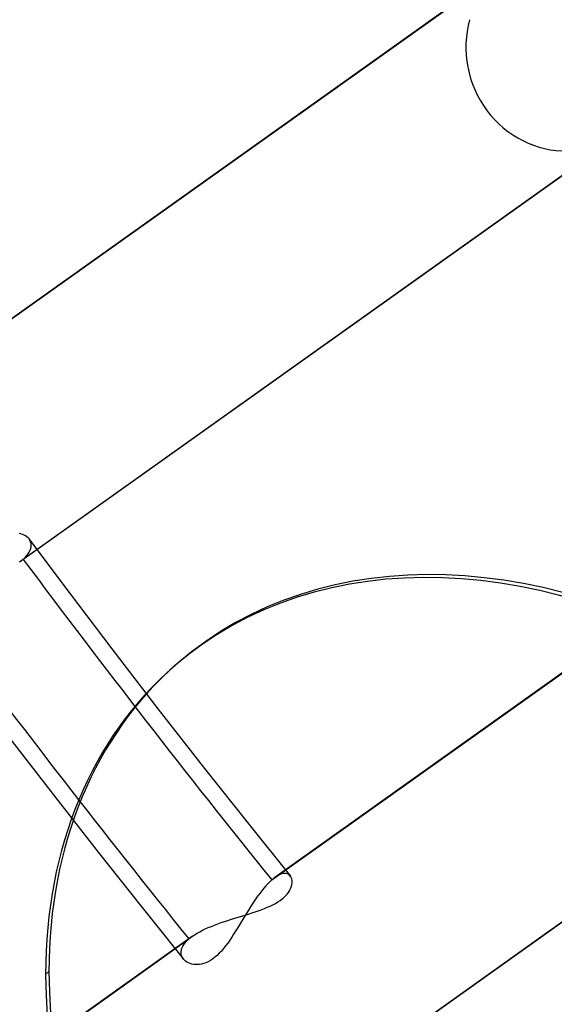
# Model space of a CAD drawing. Header units: millimetres. Extents: x -240 to 234, y -303 to 298.
# Tile 39 of 77: x -52 to -44, y -36 to -22. Entities that reach past the tile are written whole.
import ezdxf

# ---------------------------------------------------------------- set-up
doc = ezdxf.new("R2010")
doc.units = ezdxf.units.MM
doc.layers.add('MAIN-1', color=7, linetype='Continuous')
doc.layers.add('MAIN-2', color=7, linetype='Continuous')

msp = doc.modelspace()

# ---------------------------------------------------------------- linework, layer by layer
at = {"layer": 'MAIN-1'}
msp.add_line((-49.986, -31.294), (-49.936, -31.251), dxfattribs=at)
for centre, major_axis, start_param, end_param in [((-0.5, -0.433), (139.441, -161.013), 0.713724, 3.45689), ((-50, -43.301), (-132.567, 153.076), -3.141592, -0.857072), ((-50, -43.301), (131.913, -152.32), 0, 2.284521), ((-50, -43.301), (-132.567, 153.076), 0, 2.284521), ((-50, -43.301), (131.913, -152.32), -3.141592, -0.857072), ((-35.2, -30.484), (29.68, -34.272), 0.713724, 3.141578), ((-44, -38.105), (-29.026, 33.516), -0.857072, 2.284521), ((-44.05, -38.148), (-5.936, 6.854), -2.427868, -0.000041), ((-44, -38.105), (-5.936, 6.854), -2.427868, -0.000041), ((-44.05, -38.148), (-5.936, 6.854), -0.000041, 0.713724), ((-44.05, -38.148), (-5.936, 6.854), 0.713724, 3.141552)]:
    msp.add_ellipse(centre, major_axis=major_axis, ratio=0.75, start_param=start_param, end_param=end_param, dxfattribs=at)
at = {"layer": 'MAIN-2'}
for p, q in [((-54.018, -27.27), (-45.616, -21.294)), ((-45.564, -21.253), (-53.972, -27.234)), ((-43.889, -23.771), (-52.289, -29.745)), ((-43.843, -23.734), (-52.236, -29.705)), ((-48.535, -34.475), (-40.141, -28.504)), ((-40.089, -28.464), (-48.488, -34.438)), ((-52.27, -29.325), (-52.296, -29.32)), ((-52.245, -29.333), (-52.27, -29.325)), ((-52.222, -29.343), (-52.245, -29.333)), ((-52.201, -29.356), (-52.222, -29.343)), ((-52.181, -29.369), (-52.201, -29.356)), ((-52.164, -29.385), (-52.181, -29.369)), ((-52.149, -29.402), (-52.164, -29.385)), ((-52.151, -29.4), (-51.537, -30.219)), ((-52.136, -29.423), (-52.149, -29.402)), ((-52.127, -29.445), (-52.136, -29.423)), ((-52.12, -29.468), (-52.127, -29.445)), ((-52.145, -29.596), (-52.132, -29.569)), ((-52.132, -29.569), (-52.123, -29.543)), ((-52.123, -29.543), (-52.118, -29.517)), ((-52.117, -29.492), (-52.12, -29.468)), ((-52.118, -29.517), (-52.117, -29.492)), ((-52.28, -29.739), (-52.271, -29.732)), ((-52.271, -29.732), (-52.262, -29.725)), ((-52.262, -29.725), (-52.253, -29.718)), ((-52.253, -29.718), (-52.245, -29.712)), ((-52.245, -29.712), (-52.236, -29.705)), ((-52.236, -29.705), (-52.207, -29.678)), ((-52.207, -29.678), (-52.182, -29.65)), ((-52.182, -29.65), (-52.161, -29.623)), ((-52.161, -29.623), (-52.145, -29.596)), ((-52.289, -29.746), (-52.28, -29.739)), ((-51.537, -30.219), (-50.918, -31.034)), ((-38.259, -30.871), (-46.667, -36.852)), ((-38.212, -30.834), (-46.615, -36.811)), ((-50.918, -31.034), (-50.229, -31.927)), ((-50.229, -31.927), (-49.535, -32.816)), ((-52.518, -32.259), (-51.821, -33.162)), ((-49.535, -32.816), (-48.898, -33.619)), ((-51.821, -33.162), (-51.118, -34.062)), ((-48.898, -33.619), (-48.257, -34.419)), ((-51.118, -34.062), (-50.486, -34.861)), ((-48.46, -34.42), (-48.487, -34.438)), ((-48.433, -34.405), (-48.46, -34.42)), ((-48.408, -34.393), (-48.433, -34.405)), ((-48.383, -34.385), (-48.408, -34.393)), ((-48.36, -34.381), (-48.383, -34.385)), ((-48.339, -34.379), (-48.36, -34.381)), ((-48.319, -34.381), (-48.339, -34.379)), ((-48.301, -34.386), (-48.319, -34.381)), ((-48.285, -34.394), (-48.301, -34.386)), ((-48.271, -34.404), (-48.285, -34.394)), ((-48.259, -34.417), (-48.271, -34.404)), ((-48.249, -34.43), (-48.259, -34.417)), ((-48.623, -34.563), (-48.653, -34.598)), ((-48.593, -34.531), (-48.623, -34.563)), ((-48.564, -34.502), (-48.593, -34.531)), ((-48.535, -34.475), (-48.564, -34.502)), ((-48.527, -34.468), (-48.535, -34.475)), ((-48.519, -34.462), (-48.527, -34.468)), ((-48.511, -34.455), (-48.519, -34.462)), ((-48.503, -34.449), (-48.511, -34.455)), ((-48.495, -34.443), (-48.503, -34.449)), ((-48.487, -34.438), (-48.495, -34.443)), ((-48.241, -34.446), (-48.249, -34.43)), ((-48.248, -34.59), (-48.24, -34.567)), ((-48.236, -34.463), (-48.241, -34.446)), ((-48.24, -34.567), (-48.235, -34.544)), ((-48.232, -34.482), (-48.236, -34.463)), ((-48.235, -34.544), (-48.232, -34.522)), ((-48.231, -34.502), (-48.232, -34.482)), ((-48.232, -34.522), (-48.231, -34.502)), ((-48.745, -34.717), (-48.775, -34.76)), ((-48.714, -34.675), (-48.745, -34.717)), ((-48.684, -34.635), (-48.714, -34.675)), ((-48.653, -34.598), (-48.684, -34.635)), ((-48.353, -34.735), (-48.328, -34.711)), ((-48.328, -34.711), (-48.306, -34.686)), ((-48.306, -34.686), (-48.287, -34.662)), ((-48.287, -34.662), (-48.271, -34.638)), ((-48.271, -34.638), (-48.258, -34.614)), ((-48.258, -34.614), (-48.248, -34.59)), ((-50.486, -34.861), (-49.848, -35.655)), ((-48.836, -34.852), (-48.866, -34.899)), ((-48.806, -34.805), (-48.836, -34.852)), ((-48.775, -34.76), (-48.806, -34.805)), ((-48.601, -34.882), (-48.559, -34.863)), ((-48.559, -34.863), (-48.518, -34.844)), ((-48.518, -34.844), (-48.48, -34.823)), ((-48.48, -34.823), (-48.444, -34.802)), ((-48.444, -34.802), (-48.411, -34.78)), ((-48.411, -34.78), (-48.38, -34.758)), ((-48.38, -34.758), (-48.353, -34.735)), ((-48.982, -35.012), (-48.932, -34.997)), ((-48.926, -34.996), (-48.956, -35.045)), ((-48.932, -34.997), (-48.882, -34.982)), ((-48.896, -34.947), (-48.926, -34.996)), ((-48.866, -34.899), (-48.896, -34.947)), ((-48.882, -34.982), (-48.833, -34.966)), ((-48.833, -34.966), (-48.784, -34.95)), ((-48.784, -34.95), (-48.737, -34.934)), ((-48.737, -34.934), (-48.69, -34.917)), ((-48.69, -34.917), (-48.645, -34.9)), ((-48.645, -34.9), (-48.601, -34.882)), ((-49.434, -35.165), (-49.387, -35.146)), ((-49.387, -35.146), (-49.338, -35.128)), ((-49.338, -35.128), (-49.288, -35.11)), ((-49.288, -35.11), (-49.238, -35.093)), ((-49.238, -35.093), (-49.187, -35.076)), ((-49.187, -35.076), (-49.136, -35.06)), ((-49.136, -35.06), (-49.084, -35.044)), ((-49.084, -35.044), (-49.033, -35.028)), ((-49.015, -35.142), (-49.044, -35.19)), ((-49.033, -35.028), (-48.982, -35.012)), ((-48.985, -35.094), (-49.015, -35.142)), ((-48.956, -35.045), (-48.985, -35.094)), ((-49.716, -35.312), (-49.683, -35.289)), ((-49.683, -35.289), (-49.647, -35.267)), ((-49.647, -35.267), (-49.608, -35.246)), ((-49.608, -35.246), (-49.568, -35.224)), ((-49.568, -35.224), (-49.525, -35.204)), ((-49.525, -35.204), (-49.48, -35.184)), ((-49.48, -35.184), (-49.434, -35.165)), ((-49.102, -35.283), (-49.131, -35.328)), ((-49.073, -35.237), (-49.102, -35.283)), ((-49.044, -35.19), (-49.073, -35.237)), ((-58.162, -41.323), (-49.769, -35.353)), ((-49.717, -35.312), (-58.115, -41.286)), ((-49.861, -35.462), (-49.844, -35.435)), ((-49.844, -35.435), (-49.823, -35.408)), ((-49.823, -35.408), (-49.798, -35.38)), ((-49.798, -35.38), (-49.769, -35.353)), ((-49.769, -35.353), (-49.761, -35.346)), ((-49.761, -35.346), (-49.752, -35.339)), ((-49.752, -35.339), (-49.744, -35.332)), ((-49.744, -35.332), (-49.735, -35.325)), ((-49.735, -35.325), (-49.726, -35.319)), ((-49.726, -35.319), (-49.716, -35.312)), ((-49.191, -35.415), (-49.222, -35.456)), ((-49.161, -35.372), (-49.191, -35.415)), ((-49.131, -35.328), (-49.161, -35.372)), ((-49.885, -35.541), (-49.881, -35.515)), ((-49.885, -35.565), (-49.885, -35.541)), ((-49.882, -35.589), (-49.885, -35.565)), ((-49.875, -35.611), (-49.882, -35.589)), ((-49.881, -35.515), (-49.873, -35.489)), ((-49.873, -35.489), (-49.861, -35.462)), ((-49.317, -35.566), (-49.35, -35.598)), ((-49.285, -35.532), (-49.317, -35.566)), ((-49.253, -35.495), (-49.285, -35.532)), ((-49.222, -35.456), (-49.253, -35.495)), ((-49.864, -35.633), (-49.875, -35.611)), ((-49.851, -35.652), (-49.864, -35.633)), ((-49.835, -35.669), (-49.851, -35.652)), ((-49.818, -35.684), (-49.835, -35.669)), ((-49.798, -35.697), (-49.818, -35.684)), ((-49.776, -35.709), (-49.798, -35.697)), ((-49.752, -35.719), (-49.776, -35.709)), ((-49.727, -35.726), (-49.752, -35.719)), ((-49.7, -35.731), (-49.727, -35.726)), ((-49.672, -35.734), (-49.7, -35.731)), ((-49.643, -35.734), (-49.672, -35.734)), ((-49.613, -35.732), (-49.643, -35.734)), ((-49.581, -35.727), (-49.613, -35.732)), ((-49.549, -35.718), (-49.581, -35.727)), ((-49.516, -35.707), (-49.549, -35.718)), ((-49.483, -35.691), (-49.516, -35.707)), ((-49.449, -35.673), (-49.483, -35.691)), ((-49.416, -35.651), (-49.449, -35.673)), ((-49.383, -35.626), (-49.416, -35.651)), ((-49.35, -35.598), (-49.383, -35.626)), ((-51.903, -35.882), (-51.853, -35.838))]:
    msp.add_line(p, q, dxfattribs=at)
for centre, major_axis, ratio, start_param, end_param in [((0, 0), (-138.787, 160.257), 0.75, -2.427868, 0.713724), ((0, 0), (-138.787, 160.257), 0.75, 0.713724, 3.855317), ((-0.5, -0.433), (139.441, -161.013), 0.75, -2.427868, -0.315297), ((-5.75, -4.98), (-132.567, 153.076), 0.75, 0.713724, 2.284521), ((3.8, 3.291), (-40.898, 47.225), 0.75, 0.632834, 2.284521), ((8.367, 7.246), (-41.553, 47.981), 0.75, 0.713724, 3.141578), ((8.367, 7.246), (-47.489, 54.835), 0.75, 0.803149, 3.05305), ((4.3, 3.724), (41.553, -47.981), 0.75, -2.427868, -0.857072), ((-35.2, -30.484), (-32.651, 37.702), 0.75, 0.457807, 2.284521), ((-34.95, -30.268), (-32.978, 38.08), 0.75, 0.713724, 2.284521), ((-35.2, -30.484), (29.68, -34.272), 0.75, -2.427868, -0.000014), ((-44.177, -22.121), (0.497, -1.432), 0.963269, -2.192786, -0.310823), ((-43.5, -37.672), (-29.68, 34.272), 0.75, 0.713724, 2.284521), ((24.244, 20.996), (79.807, -92.153), 0.75, -1.667266, -1.617674), ((24.244, 20.996), (-81.126, 93.677), 0.75, 1.47473, 1.523515), ((-44, -38.105), (-5.936, 6.854), 0.75, -0.000041, 0.713724), ((-21.691, -18.785), (59.21, -8.758), 0.560297, -2.470334, -1.172773), ((-22.309, -19.32), (59.21, -8.758), 0.560297, -2.456817, -1.15796), ((-44, -38.105), (-5.936, 6.854), 0.75, 0.713724, 3.141552)]:
    msp.add_ellipse(centre, major_axis=major_axis, ratio=ratio, start_param=start_param, end_param=end_param, dxfattribs=at)

doc.saveas('drawing.dxf')
